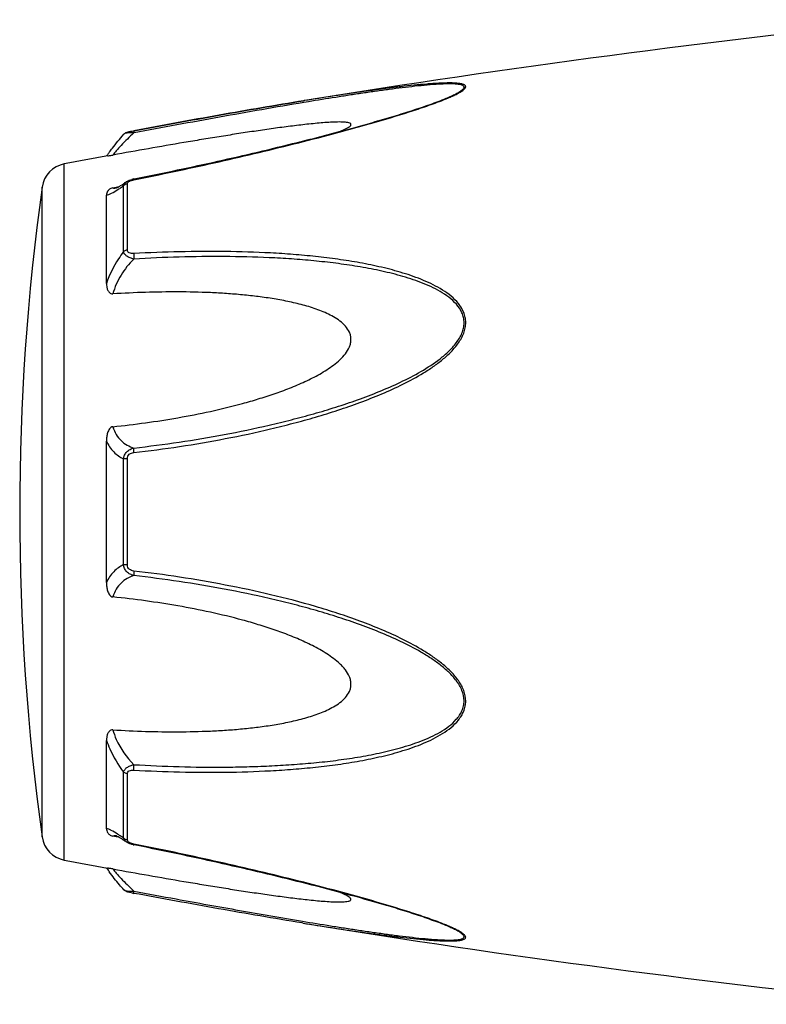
# Model space of a CAD drawing. Header units: millimetres. Extents: x 1279 to 58476, y -6899 to 74987.
# Tile 164 of 250: x 43850 to 43885, y -5952 to -5906. Entities that reach past the tile are written whole.
import ezdxf

# ---------------------------------------------------------------- set-up
doc = ezdxf.new("R2010")
doc.units = ezdxf.units.MM

msp = doc.modelspace()

# ---------------------------------------------------------------- linework, layer by layer
at = {"color": 0, "linetype": 'Continuous'}
for p, q in [((43863.43, -5909.594), (43863.401, -5909.599)), ((43863.401, -5909.599), (43863.43, -5909.594)), ((43863.625, -5909.646), (43863.414, -5909.681)), ((43863.449, -5909.591), (43863.43, -5909.594)), ((43870.159, -5909.482), (43870.162, -5909.481)), ((43854.868, -5911.189), (43854.868, -5911.189)), ((43855.327, -5911.02), (43855.344, -5911.017)), ((43855.364, -5911.119), (43855.346, -5911.122)), ((43852.046, -5945.603), (43852.046, -5912.594)), ((43854.98, -5913.448), (43854.988, -5913.443)), ((43854.988, -5913.443), (43854.988, -5913.443)), ((43855.04, -5916.676), (43855.04, -5913.535)), ((43855.339, -5913.308), (43855.515, -5913.273)), ((43850.997, -5944.504), (43850.997, -5913.693)), ((43854.354, -5913.725), (43854.503, -5913.696)), ((43854.503, -5913.696), (43854.633, -5913.672)), ((43854.514, -5913.732), (43854.515, -5913.732)), ((43854.861, -5916.748), (43854.861, -5913.625)), ((43854.046, -5918.258), (43854.046, -5914.074)), ((43854.046, -5932.447), (43854.046, -5925.734)), ((43854.861, -5931.595), (43854.861, -5926.584)), ((43855.04, -5931.61), (43855.04, -5926.569)), ((43854.046, -5944.115), (43854.046, -5939.926)), ((43854.861, -5944.564), (43854.861, -5941.436)), ((43855.04, -5944.653), (43855.04, -5941.508)), ((43854.509, -5944.495), (43854.354, -5944.465)), ((43854.635, -5944.519), (43854.509, -5944.495)), ((43854.516, -5944.458), (43854.515, -5944.458)), ((43854.988, -5944.745), (43854.98, -5944.74)), ((43854.989, -5944.746), (43854.988, -5944.745)), ((43855.531, -5944.918), (43855.339, -5944.88)), ((43863.373, -5948.594), (43863.325, -5948.586)), ((43870.138, -5948.701), (43870.136, -5948.7))]:
    msp.add_line(p, q, dxfattribs=at)
for centre, radius, start, end in [((43943.52, -6403.138), 500, 95.86353, 99.2151), ((43865.726, -5898.748), 11.634, 291.7214, 292.5819), ((43866.701, -5901.101), 9.088, 292.5987, 293.6391), ((43861.254, -5917.284), 8.803, 144.3884, 144.9605), ((43862.308, -5918.039), 10.1, 143.5801, 144.3916), ((43852.284, -5913.872), 1.3, 100.5629, 172.094), ((43943.52, -6403.138), 499, 100.32224, 100.56288), ((43855.616, -5914.704), 1.423, 101.209, 104.7713), ((43961.932, -5929.099), 112, 172.09404, 187.90596), ((43854.407, -5913.178), 0.564, 280.0673, 280.9293), ((43851.26, -5908.66), 6.132, 302.8759, 303.8307), ((43851.007, -5949.933), 6.609, 55.991, 57.3511), ((43852.284, -5944.325), 1.3, 187.906, 259.4371), ((43849.214, -5952.578), 9.805, 54.8309, 55.9509), ((43855.125, -5944.653), 0.085, 180.0437, 189.0843), ((43855.638, -5943.383), 1.527, 257.9795, 258.733), ((43943.52, -5455.059), 499, 259.43712, 259.67709), ((43860.939, -5941.143), 8.414, 214.9878, 215.2793), ((43862.22, -5940.231), 9.986, 215.3091, 216.3792), ((43856.819, -5939.188), 8.129, 259.0591, 259.5501), ((43943.52, -5455.059), 500, 260.77609, 264.13647), ((43865.665, -5959.585), 11.789, 67.6569, 68.2206), ((43866.626, -5957.264), 9.277, 66.4168, 67.6933)]:
    msp.add_arc(centre, radius, start, end, dxfattribs=at)
for points, knots in [([(43870.345, -5909.426), (43870.423, -5909.392), (43870.57, -5909.325), (43870.771, -5909.221), (43870.914, -5909.134), (43871.003, -5909.064), (43871.058, -5909.009), (43871.096, -5908.946), (43871.076, -5908.888), (43871.043, -5908.856), (43870.994, -5908.83), (43870.931, -5908.808), (43870.855, -5908.791), (43870.732, -5908.772), (43870.556, -5908.758), (43870.325, -5908.753), (43870.072, -5908.757), (43869.803, -5908.769), (43869.523, -5908.786), (43869.132, -5908.816), (43868.629, -5908.863), (43868.012, -5908.931), (43867.382, -5909.008), (43866.741, -5909.093), (43866.092, -5909.184), (43865.437, -5909.28), (43864.555, -5909.414), (43863.892, -5909.519), (43863.449, -5909.591)], [0, 0, 0, 0, 0.02948, 0.055907, 0.078214, 0.087353, 0.094931, 0.105555, 0.109954, 0.115017, 0.121315, 0.129009, 0.138057, 0.148338, 0.172058, 0.199047, 0.228459, 0.259634, 0.292171, 0.325754, 0.395293, 0.467136, 0.540634, 0.615369, 0.691049, 0.767475, 0.844512, 1, 1, 1, 1]), ([(43870.162, -5909.481), (43870.243, -5909.447), (43870.397, -5909.38), (43870.612, -5909.277), (43870.77, -5909.19), (43870.875, -5909.12), (43870.935, -5909.072), (43870.979, -5909.027), (43871.006, -5908.984), (43871.012, -5908.94), (43870.99, -5908.902), (43870.951, -5908.874), (43870.897, -5908.851), (43870.829, -5908.833), (43870.714, -5908.813), (43870.546, -5908.8), (43870.324, -5908.796), (43870.078, -5908.801), (43869.722, -5908.818), (43869.253, -5908.855), (43868.671, -5908.913), (43868.069, -5908.983), (43867.454, -5909.063), (43866.83, -5909.149), (43866.198, -5909.24), (43865.56, -5909.336), (43864.702, -5909.47), (43864.056, -5909.575), (43863.625, -5909.646)], [0, 0, 0, 0, 0.03089, 0.059177, 0.083881, 0.094457, 0.103528, 0.11093, 0.116684, 0.121223, 0.125685, 0.131127, 0.137993, 0.146338, 0.156051, 0.17896, 0.205464, 0.234539, 0.265468, 0.331155, 0.400252, 0.471609, 0.544574, 0.618731, 0.693793, 0.769568, 0.845928, 1, 1, 1, 1]), ([(43855.344, -5911.017), (43856.692, -5910.768), (43859.375, -5910.279), (43862.063, -5909.817), (43863.401, -5909.599)], [0, 0, 0, 0, 0.502936, 1, 1, 1, 1]), ([(43855.345, -5913.346), (43856.619, -5913.091), (43858.524, -5912.69), (43861.049, -5912.108), (43862.93, -5911.652), (43864.485, -5911.255), (43865.715, -5910.921), (43866.919, -5910.584), (43868.098, -5910.233), (43869.231, -5909.857), (43869.772, -5909.66), (43870.032, -5909.557)], [0, 0, 0, 0, 0.256646, 0.384673, 0.512244, 0.638988, 0.701822, 0.764153, 0.886175, 0.944757, 1, 1, 1, 1]), ([(43863.401, -5909.599), (43862.064, -5909.816), (43859.376, -5910.279), (43856.694, -5910.768), (43855.345, -5911.018)], [0, 0, 0, 0, 0.496975, 1, 1, 1, 1]), ([(43863.414, -5909.681), (43862.078, -5909.903), (43859.393, -5910.375), (43856.712, -5910.868), (43855.364, -5911.119)], [0, 0, 0, 0, 0.497132, 1, 1, 1, 1]), ([(43855.515, -5913.273), (43856.789, -5913.018), (43858.695, -5912.616), (43861.221, -5912.034), (43862.791, -5911.654), (43864.039, -5911.339), (43864.967, -5911.096), (43865.886, -5910.847), (43866.795, -5910.592), (43867.688, -5910.33), (43868.556, -5910.06), (43869.381, -5909.783), (43869.911, -5909.585), (43870.162, -5909.481)], [0, 0, 0, 0, 0.25737, 0.385747, 0.513657, 0.577329, 0.64069, 0.703648, 0.766063, 0.827658, 0.887975, 0.946116, 1, 1, 1, 1]), ([(43865.145, -5911.047), (43865.194, -5911.027), (43865.287, -5910.986), (43865.416, -5910.923), (43865.522, -5910.862), (43865.593, -5910.811), (43865.63, -5910.77), (43865.644, -5910.742), (43865.647, -5910.716), (43865.636, -5910.692), (43865.613, -5910.672), (43865.567, -5910.649), (43865.488, -5910.629), (43865.374, -5910.615), (43865.186, -5910.604), (43864.922, -5910.606), (43864.582, -5910.623), (43864.22, -5910.65), (43863.844, -5910.685), (43863.458, -5910.726), (43863.066, -5910.772), (43862.668, -5910.821), (43862.267, -5910.874), (43861.725, -5910.949), (43861.043, -5911.048), (43860.219, -5911.173), (43859.389, -5911.305), (43858.556, -5911.441), (43857.438, -5911.628), (43856.037, -5911.87), (43854.915, -5912.07), (43854.354, -5912.172)], [0, 0, 0, 0, 0.013224, 0.025246, 0.035584, 0.043707, 0.046793, 0.049242, 0.051265, 0.053246, 0.055591, 0.058505, 0.066098, 0.075763, 0.087038, 0.112872, 0.141444, 0.171707, 0.203125, 0.235343, 0.268137, 0.301392, 0.33501, 0.368911, 0.437385, 0.506544, 0.576211, 0.646269, 0.71663, 0.85801, 1, 1, 1, 1]), ([(43854.181, -5912.042), (43854.229, -5911.977), (43854.449, -5911.686), (43854.681, -5911.404), (43854.867, -5911.189)], [0, 0, 0, 0, 0.221481, 1, 1, 1, 1]), ([(43855.346, -5911.122), (43855.137, -5911.314), (43854.853, -5911.593), (43854.53, -5911.951), (43854.404, -5912.105), (43854.354, -5912.172)], [0, 0, 0, 0, 0.588807, 0.825815, 1, 1, 1, 1]), ([(43854.867, -5911.189), (43854.896, -5911.156), (43854.963, -5911.107), (43855.078, -5911.072), (43855.197, -5911.045), (43855.282, -5911.029), (43855.327, -5911.02)], [0, 0, 0, 0, 0.265729, 0.479644, 0.722816, 1, 1, 1, 1]), ([(43855.346, -5911.122), (43855.29, -5911.12), (43855.186, -5911.119), (43855.046, -5911.129), (43854.948, -5911.147), (43854.893, -5911.169), (43854.874, -5911.182), (43854.867, -5911.189)], [0, 0, 0, 0, 0.33971, 0.636245, 0.862204, 0.94183, 1, 1, 1, 1]), ([(43855.344, -5911.017), (43855.341, -5911.018), (43855.34, -5911.031), (43855.339, -5911.049), (43855.341, -5911.083), (43855.344, -5911.108), (43855.346, -5911.122)], [0, 0, 0, 0, 0.078563, 0.274425, 0.586251, 1, 1, 1, 1]), ([(43854.107, -5912.214), (43854.119, -5912.212), (43854.201, -5912.198), (43854.284, -5912.184), (43854.354, -5912.172)], [0, 0, 0, 0, 0.14802, 1, 1, 1, 1]), ([(43854.647, -5913.663), (43854.671, -5913.649), (43854.785, -5913.582), (43854.894, -5913.508), (43854.98, -5913.448)], [0, 0, 0, 0, 0.212027, 1, 1, 1, 1]), ([(43854.861, -5913.625), (43854.867, -5913.59), (43854.898, -5913.518), (43854.955, -5913.466), (43854.988, -5913.443)], [0, 0, 0, 0, 0.468978, 1, 1, 1, 1]), ([(43855.04, -5913.535), (43855.022, -5913.537), (43854.957, -5913.553), (43854.896, -5913.589), (43854.861, -5913.625)], [0, 0, 0, 0, 0.258764, 1, 1, 1, 1]), ([(43854.988, -5913.443), (43854.999, -5913.435), (43855.043, -5913.407), (43855.091, -5913.384), (43855.128, -5913.369)], [0, 0, 0, 0, 0.247211, 1, 1, 1, 1]), ([(43855.04, -5913.535), (43855.04, -5913.529), (43855.042, -5913.504), (43855.055, -5913.482), (43855.068, -5913.467)], [0, 0, 0, 0, 0.225175, 1, 1, 1, 1]), ([(43855.068, -5913.467), (43855.072, -5913.462), (43855.092, -5913.442), (43855.117, -5913.426), (43855.136, -5913.415)], [0, 0, 0, 0, 0.225244, 1, 1, 1, 1]), ([(43855.136, -5913.415), (43855.141, -5913.412), (43855.164, -5913.401), (43855.187, -5913.391), (43855.205, -5913.384)], [0, 0, 0, 0, 0.241505, 1, 1, 1, 1]), ([(43855.205, -5913.384), (43855.216, -5913.38), (43855.262, -5913.364), (43855.309, -5913.353), (43855.345, -5913.346)], [0, 0, 0, 0, 0.246414, 1, 1, 1, 1]), ([(43855.345, -5913.346), (43855.344, -5913.34), (43855.343, -5913.331), (43855.34, -5913.319), (43855.34, -5913.313), (43855.339, -5913.309), (43855.339, -5913.308)], [0, 0, 0, 0, 0.428218, 0.741394, 0.932956, 1, 1, 1, 1]), ([(43854.354, -5913.725), (43854.322, -5913.731), (43854.263, -5913.749), (43854.175, -5913.801), (43854.102, -5913.878), (43854.056, -5913.977), (43854.046, -5914.043), (43854.046, -5914.075)], [0, 0, 0, 0, 0.19482, 0.35748, 0.608365, 0.813655, 1, 1, 1, 1]), ([(43854.046, -5914.074), (43854.084, -5914.068), (43854.166, -5914.043), (43854.35, -5913.959), (43854.49, -5913.873), (43854.588, -5913.81)], [0, 0, 0, 0, 0.189472, 0.420855, 1, 1, 1, 1]), ([(43854.354, -5913.725), (43854.364, -5913.73), (43854.413, -5913.745), (43854.466, -5913.741), (43854.506, -5913.734)], [0, 0, 0, 0, 0.213215, 1, 1, 1, 1]), ([(43854.51, -5913.733), (43854.507, -5913.733), (43854.505, -5913.734), (43854.501, -5913.735), (43854.508, -5913.733), (43854.513, -5913.73), (43854.532, -5913.723), (43854.553, -5913.713), (43854.581, -5913.699), (43854.613, -5913.683), (43854.635, -5913.67), (43854.647, -5913.663)], [0, 0, 0, 0, 0.050729, 0.053439, 0.064665, 0.125059, 0.230112, 0.374221, 0.553235, 0.763061, 1, 1, 1, 1]), ([(43854.674, -5913.754), (43854.689, -5913.744), (43854.752, -5913.701), (43854.814, -5913.658), (43854.861, -5913.625)], [0, 0, 0, 0, 0.242177, 1, 1, 1, 1]), ([(43854.861, -5916.748), (43854.776, -5916.861), (43854.446, -5917.33), (43854.187, -5917.85), (43854.046, -5918.258)], [0, 0, 0, 0, 0.246978, 1, 1, 1, 1]), ([(43855.04, -5916.676), (43855.023, -5916.678), (43854.959, -5916.69), (43854.898, -5916.718), (43854.861, -5916.748)], [0, 0, 0, 0, 0.266982, 1, 1, 1, 1]), ([(43855.346, -5917.103), (43855.286, -5917.089), (43855.172, -5917.056), (43855.021, -5916.978), (43854.908, -5916.877), (43854.868, -5916.79), (43854.861, -5916.748)], [0, 0, 0, 0, 0.291894, 0.562609, 0.798475, 1, 1, 1, 1]), ([(43855.345, -5916.845), (43855.308, -5916.847), (43855.235, -5916.847), (43855.134, -5916.823), (43855.056, -5916.764), (43855.04, -5916.704), (43855.04, -5916.676)], [0, 0, 0, 0, 0.287056, 0.554503, 0.787456, 1, 1, 1, 1]), ([(43855.345, -5916.845), (43855.341, -5916.885), (43855.338, -5916.971), (43855.342, -5917.057), (43855.346, -5917.103)], [0, 0, 0, 0, 0.467767, 1, 1, 1, 1]), ([(43855.346, -5926.282), (43856.072, -5926.198), (43857.522, -5926.005), (43859.688, -5925.636), (43861.481, -5925.25), (43862.907, -5924.895), (43863.972, -5924.604), (43865.028, -5924.276), (43866.073, -5923.912), (43867.105, -5923.507), (43868.115, -5923.049), (43868.928, -5922.608), (43869.549, -5922.207), (43869.991, -5921.877), (43870.4, -5921.51), (43870.751, -5921.096), (43870.972, -5920.706), (43871.07, -5920.371), (43871.095, -5920.118), (43871.069, -5919.869), (43870.973, -5919.554), (43870.755, -5919.201), (43870.4, -5918.854), (43869.99, -5918.565), (43869.547, -5918.32), (43868.925, -5918.037), (43868.109, -5917.752), (43867.1, -5917.485), (43866.069, -5917.275), (43865.024, -5917.11), (43863.968, -5916.981), (43862.904, -5916.883), (43861.476, -5916.788), (43859.679, -5916.735), (43857.514, -5916.748), (43856.069, -5916.805), (43855.345, -5916.845)], [0, 0, 0, 0, 0.063635, 0.127396, 0.191296, 0.223303, 0.255348, 0.287434, 0.319562, 0.351727, 0.383919, 0.416107, 0.432182, 0.448215, 0.464156, 0.479907, 0.495291, 0.502793, 0.510127, 0.517331, 0.52445, 0.538608, 0.552922, 0.567437, 0.582127, 0.596956, 0.626929, 0.657232, 0.687777, 0.718508, 0.74939, 0.780398, 0.811517, 0.874045, 0.936883, 1, 1, 1, 1]), ([(43855.346, -5917.103), (43855.116, -5917.331), (43854.707, -5917.843), (43854.436, -5918.444), (43854.354, -5918.757)], [0, 0, 0, 0, 0.500208, 1, 1, 1, 1]), ([(43855.347, -5926.065), (43856.065, -5925.983), (43857.499, -5925.797), (43859.641, -5925.44), (43861.415, -5925.067), (43862.826, -5924.725), (43863.88, -5924.445), (43864.927, -5924.132), (43865.963, -5923.782), (43866.988, -5923.395), (43867.993, -5922.956), (43868.967, -5922.452), (43869.735, -5921.955), (43870.29, -5921.486), (43870.594, -5921.152), (43870.794, -5920.857), (43870.913, -5920.623), (43870.991, -5920.378), (43871.018, -5920.127), (43870.989, -5919.88), (43870.886, -5919.572), (43870.656, -5919.232), (43870.289, -5918.905), (43869.873, -5918.635), (43869.426, -5918.407), (43868.959, -5918.212), (43868.478, -5918.042), (43867.822, -5917.843), (43866.983, -5917.64), (43865.959, -5917.449), (43864.922, -5917.299), (43863.876, -5917.184), (43862.823, -5917.097), (43861.409, -5917.017), (43859.632, -5916.977), (43857.491, -5916.999), (43856.062, -5917.061), (43855.346, -5917.103)], [0, 0, 0, 0, 0.063589, 0.127295, 0.191136, 0.223111, 0.255121, 0.287171, 0.319267, 0.351401, 0.383569, 0.41575, 0.447866, 0.463844, 0.479652, 0.487454, 0.495134, 0.502662, 0.51, 0.517195, 0.524298, 0.538439, 0.552765, 0.567303, 0.582017, 0.596869, 0.611832, 0.626888, 0.657217, 0.687781, 0.718525, 0.749415, 0.780427, 0.811548, 0.874072, 0.936899, 1, 1, 1, 1]), ([(43854.046, -5918.259), (43854.046, -5918.31), (43854.054, -5918.413), (43854.09, -5918.539), (43854.138, -5918.632), (43854.188, -5918.697), (43854.26, -5918.75), (43854.322, -5918.759), (43854.354, -5918.757)], [0, 0, 0, 0, 0.238003, 0.476366, 0.597445, 0.721615, 0.853559, 1, 1, 1, 1]), ([(43854.354, -5925.053), (43854.87, -5925), (43855.902, -5924.877), (43857.443, -5924.636), (43858.978, -5924.338), (43860.247, -5924.03), (43861.252, -5923.741), (43862, -5923.501), (43862.739, -5923.231), (43863.464, -5922.924), (43864.051, -5922.629), (43864.501, -5922.359), (43864.824, -5922.135), (43865.124, -5921.886), (43865.388, -5921.604), (43865.556, -5921.332), (43865.633, -5921.096), (43865.652, -5920.915), (43865.633, -5920.738), (43865.557, -5920.516), (43865.389, -5920.272), (43865.124, -5920.037), (43864.823, -5919.843), (43864.5, -5919.678), (43864.049, -5919.489), (43863.461, -5919.301), (43862.736, -5919.126), (43861.998, -5918.989), (43861.25, -5918.881), (43860.496, -5918.799), (43859.737, -5918.738), (43858.718, -5918.681), (43857.438, -5918.654), (43855.897, -5918.676), (43854.868, -5918.725), (43854.354, -5918.757)], [0, 0, 0, 0, 0.063495, 0.12712, 0.190878, 0.25478, 0.286791, 0.31884, 0.350926, 0.383041, 0.415158, 0.431203, 0.447213, 0.463143, 0.478902, 0.4943, 0.5018, 0.509129, 0.516317, 0.523425, 0.537606, 0.551987, 0.566584, 0.581352, 0.596258, 0.626376, 0.656797, 0.687441, 0.718253, 0.749203, 0.780268, 0.811433, 0.874017, 0.936884, 1, 1, 1, 1]), ([(43854.354, -5925.053), (43854.32, -5925.056), (43854.255, -5925.083), (43854.186, -5925.159), (43854.137, -5925.247), (43854.09, -5925.372), (43854.054, -5925.535), (43854.046, -5925.668), (43854.046, -5925.734)], [0, 0, 0, 0, 0.125535, 0.252013, 0.377694, 0.502869, 0.751849, 1, 1, 1, 1]), ([(43854.354, -5925.053), (43854.391, -5925.182), (43854.492, -5925.423), (43854.726, -5925.722), (43855.017, -5925.936), (43855.235, -5926.029), (43855.347, -5926.065)], [0, 0, 0, 0, 0.272929, 0.523074, 0.761734, 1, 1, 1, 1]), ([(43854.046, -5925.734), (43854.133, -5925.923), (43854.357, -5926.265), (43854.69, -5926.501), (43854.861, -5926.584)], [0, 0, 0, 0, 0.522223, 1, 1, 1, 1]), ([(43854.861, -5926.584), (43854.868, -5926.521), (43854.901, -5926.396), (43855.011, -5926.238), (43855.166, -5926.124), (43855.286, -5926.08), (43855.347, -5926.065)], [0, 0, 0, 0, 0.250125, 0.500215, 0.750197, 1, 1, 1, 1]), ([(43855.346, -5926.282), (43855.342, -5926.24), (43855.339, -5926.167), (43855.341, -5926.094), (43855.347, -5926.065)], [0, 0, 0, 0, 0.583261, 1, 1, 1, 1]), ([(43855.04, -5926.569), (43855.023, -5926.57), (43854.963, -5926.572), (43854.903, -5926.577), (43854.861, -5926.584)], [0, 0, 0, 0, 0.284006, 1, 1, 1, 1]), ([(43855.04, -5926.569), (43855.04, -5926.531), (43855.054, -5926.452), (43855.127, -5926.357), (43855.232, -5926.302), (43855.308, -5926.286), (43855.346, -5926.282)], [0, 0, 0, 0, 0.249368, 0.500015, 0.750587, 1, 1, 1, 1]), ([(43854.861, -5931.595), (43854.69, -5931.679), (43854.357, -5931.916), (43854.133, -5932.257), (43854.046, -5932.447)], [0, 0, 0, 0, 0.477899, 1, 1, 1, 1]), ([(43855.346, -5932.114), (43855.285, -5932.099), (43855.165, -5932.055), (43855.011, -5931.941), (43854.901, -5931.783), (43854.868, -5931.658), (43854.861, -5931.595)], [0, 0, 0, 0, 0.249817, 0.499798, 0.74986, 1, 1, 1, 1]), ([(43855.04, -5931.61), (43855.023, -5931.609), (43854.963, -5931.607), (43854.903, -5931.602), (43854.861, -5931.595)], [0, 0, 0, 0, 0.284019, 1, 1, 1, 1]), ([(43855.345, -5931.897), (43855.307, -5931.893), (43855.231, -5931.877), (43855.127, -5931.822), (43855.054, -5931.727), (43855.04, -5931.648), (43855.04, -5931.61)], [0, 0, 0, 0, 0.249451, 0.500018, 0.750583, 1, 1, 1, 1]), ([(43855.346, -5932.114), (43855.234, -5932.15), (43855.016, -5932.243), (43854.726, -5932.459), (43854.491, -5932.757), (43854.391, -5932.999), (43854.354, -5933.128)], [0, 0, 0, 0, 0.238394, 0.476974, 0.727116, 1, 1, 1, 1]), ([(43855.345, -5931.897), (43855.342, -5931.939), (43855.338, -5932.012), (43855.34, -5932.085), (43855.346, -5932.114)], [0, 0, 0, 0, 0.582827, 1, 1, 1, 1]), ([(43855.346, -5941.338), (43856.07, -5941.379), (43857.515, -5941.437), (43859.68, -5941.453), (43861.476, -5941.392), (43862.905, -5941.299), (43863.969, -5941.204), (43865.025, -5941.074), (43866.07, -5940.906), (43867.101, -5940.696), (43868.11, -5940.43), (43868.925, -5940.144), (43869.547, -5939.861), (43869.99, -5939.615), (43870.399, -5939.326), (43870.695, -5939.035), (43870.885, -5938.767), (43870.999, -5938.549), (43871.071, -5938.312), (43871.103, -5937.977), (43871.012, -5937.547), (43870.753, -5937.082), (43870.4, -5936.669), (43869.992, -5936.302), (43869.549, -5935.972), (43868.928, -5935.571), (43868.115, -5935.13), (43867.105, -5934.671), (43866.073, -5934.266), (43865.027, -5933.904), (43863.62, -5933.47), (43861.841, -5933.002), (43859.687, -5932.548), (43857.521, -5932.176), (43856.071, -5931.981), (43855.345, -5931.897)], [0, 0, 0, 0, 0.063127, 0.125969, 0.188473, 0.219596, 0.250616, 0.281496, 0.312222, 0.342767, 0.373071, 0.403045, 0.417875, 0.432563, 0.447076, 0.461383, 0.468491, 0.475585, 0.482706, 0.489913, 0.504703, 0.520085, 0.535843, 0.551789, 0.567824, 0.583902, 0.616092, 0.648285, 0.680449, 0.712576, 0.744661, 0.808707, 0.872603, 0.936364, 1, 1, 1, 1]), ([(43855.347, -5941.08), (43856.063, -5941.122), (43857.492, -5941.184), (43859.278, -5941.206), (43860.702, -5941.182), (43861.765, -5941.141), (43862.824, -5941.081), (43863.877, -5940.997), (43864.924, -5940.882), (43865.96, -5940.729), (43866.984, -5940.539), (43867.987, -5940.295), (43868.802, -5940.033), (43869.426, -5939.771), (43869.873, -5939.543), (43870.289, -5939.273), (43870.595, -5938.998), (43870.794, -5938.742), (43870.914, -5938.53), (43870.992, -5938.298), (43871.027, -5937.967), (43870.927, -5937.541), (43870.654, -5937.089), (43870.29, -5936.691), (43869.874, -5936.34), (43869.428, -5936.024), (43868.805, -5935.642), (43867.992, -5935.221), (43866.987, -5934.782), (43865.963, -5934.395), (43864.926, -5934.047), (43863.879, -5933.734), (43862.826, -5933.45), (43861.415, -5933.108), (43859.639, -5932.744), (43857.498, -5932.384), (43856.064, -5932.196), (43855.346, -5932.114)], [0, 0, 0, 0, 0.063114, 0.125949, 0.157245, 0.188456, 0.219582, 0.250607, 0.281495, 0.312234, 0.342798, 0.373129, 0.40314, 0.417992, 0.432705, 0.447241, 0.461558, 0.468661, 0.475744, 0.482848, 0.490045, 0.504858, 0.520307, 0.536124, 0.552106, 0.56816, 0.584244, 0.616427, 0.648598, 0.680734, 0.712828, 0.744881, 0.776894, 0.808867, 0.872702, 0.936412, 1, 1, 1, 1]), ([(43854.046, -5932.447), (43854.046, -5932.513), (43854.054, -5932.646), (43854.09, -5932.809), (43854.137, -5932.933), (43854.187, -5933.021), (43854.255, -5933.098), (43854.32, -5933.124), (43854.354, -5933.128)], [0, 0, 0, 0, 0.248169, 0.497163, 0.622341, 0.748019, 0.874484, 1, 1, 1, 1]), ([(43854.354, -5939.426), (43854.868, -5939.459), (43855.897, -5939.508), (43857.438, -5939.529), (43858.718, -5939.501), (43859.737, -5939.445), (43860.496, -5939.383), (43861.25, -5939.3), (43861.998, -5939.193), (43862.736, -5939.056), (43863.461, -5938.88), (43864.049, -5938.691), (43864.5, -5938.502), (43864.823, -5938.338), (43865.124, -5938.143), (43865.389, -5937.908), (43865.558, -5937.664), (43865.633, -5937.442), (43865.652, -5937.265), (43865.632, -5937.084), (43865.556, -5936.848), (43865.422, -5936.631), (43865.258, -5936.436), (43865.075, -5936.252), (43864.824, -5936.044), (43864.501, -5935.821), (43864.051, -5935.55), (43863.464, -5935.256), (43862.739, -5934.948), (43862, -5934.679), (43861.252, -5934.438), (43860.247, -5934.149), (43858.978, -5933.842), (43857.443, -5933.544), (43855.902, -5933.303), (43854.87, -5933.18), (43854.354, -5933.128)], [0, 0, 0, 0, 0.063112, 0.125975, 0.188555, 0.219719, 0.250782, 0.281729, 0.312543, 0.343186, 0.373609, 0.403727, 0.418634, 0.433407, 0.448005, 0.462391, 0.476578, 0.483689, 0.490881, 0.498215, 0.505719, 0.521118, 0.528977, 0.536891, 0.552822, 0.568831, 0.584876, 0.616992, 0.649103, 0.681187, 0.713234, 0.745242, 0.809138, 0.87289, 0.93651, 1, 1, 1, 1]), ([(43854.354, -5939.426), (43854.322, -5939.424), (43854.26, -5939.434), (43854.188, -5939.487), (43854.138, -5939.552), (43854.09, -5939.645), (43854.054, -5939.771), (43854.046, -5939.874), (43854.046, -5939.926)], [0, 0, 0, 0, 0.146355, 0.278259, 0.402425, 0.523518, 0.761934, 1, 1, 1, 1]), ([(43854.354, -5939.426), (43854.394, -5939.582), (43854.611, -5940.194), (43855.001, -5940.737), (43855.347, -5941.08)], [0, 0, 0, 0, 0.247925, 1, 1, 1, 1]), ([(43854.046, -5939.926), (43854.093, -5940.062), (43854.305, -5940.596), (43854.601, -5941.095), (43854.861, -5941.436)], [0, 0, 0, 0, 0.251574, 1, 1, 1, 1]), ([(43854.861, -5941.436), (43854.868, -5941.394), (43854.908, -5941.307), (43855.021, -5941.205), (43855.172, -5941.128), (43855.287, -5941.094), (43855.347, -5941.08)], [0, 0, 0, 0, 0.201639, 0.43756, 0.708236, 1, 1, 1, 1]), ([(43855.346, -5941.338), (43855.341, -5941.298), (43855.339, -5941.212), (43855.343, -5941.126), (43855.347, -5941.08)], [0, 0, 0, 0, 0.467922, 1, 1, 1, 1]), ([(43855.04, -5941.508), (43855.023, -5941.506), (43854.959, -5941.494), (43854.898, -5941.466), (43854.861, -5941.436)], [0, 0, 0, 0, 0.267018, 1, 1, 1, 1]), ([(43855.04, -5941.508), (43855.04, -5941.48), (43855.056, -5941.42), (43855.134, -5941.361), (43855.236, -5941.337), (43855.309, -5941.336), (43855.346, -5941.338)], [0, 0, 0, 0, 0.212614, 0.445637, 0.713059, 1, 1, 1, 1]), ([(43854.573, -5944.368), (43854.477, -5944.308), (43854.341, -5944.225), (43854.162, -5944.145), (43854.083, -5944.121), (43854.046, -5944.115)], [0, 0, 0, 0, 0.577794, 0.80943, 1, 1, 1, 1]), ([(43854.046, -5944.115), (43854.046, -5944.146), (43854.056, -5944.213), (43854.102, -5944.312), (43854.175, -5944.389), (43854.263, -5944.441), (43854.322, -5944.459), (43854.354, -5944.465)], [0, 0, 0, 0, 0.186516, 0.391937, 0.642812, 0.805374, 1, 1, 1, 1]), ([(43854.515, -5944.458), (43854.5, -5944.455), (43854.446, -5944.447), (43854.388, -5944.449), (43854.354, -5944.465)], [0, 0, 0, 0, 0.296315, 1, 1, 1, 1]), ([(43854.651, -5944.528), (43854.622, -5944.511), (43854.576, -5944.487), (43854.528, -5944.464), (43854.51, -5944.458)], [0, 0, 0, 0, 0.632551, 1, 1, 1, 1]), ([(43854.98, -5944.74), (43854.95, -5944.719), (43854.842, -5944.645), (43854.732, -5944.574), (43854.651, -5944.528)], [0, 0, 0, 0, 0.283099, 1, 1, 1, 1]), ([(43855.04, -5944.653), (43855.022, -5944.651), (43854.957, -5944.635), (43854.896, -5944.599), (43854.861, -5944.564)], [0, 0, 0, 0, 0.258792, 1, 1, 1, 1]), ([(43854.988, -5944.745), (43854.955, -5944.723), (43854.898, -5944.67), (43854.867, -5944.598), (43854.861, -5944.564)], [0, 0, 0, 0, 0.53106, 1, 1, 1, 1]), ([(43855.184, -5944.84), (43855.166, -5944.834), (43855.098, -5944.809), (43855.033, -5944.776), (43854.989, -5944.746)], [0, 0, 0, 0, 0.254193, 1, 1, 1, 1]), ([(43855.137, -5944.774), (43855.124, -5944.767), (43855.083, -5944.741), (43855.046, -5944.7), (43855.041, -5944.667)], [0, 0, 0, 0, 0.308636, 1, 1, 1, 1]), ([(43855.206, -5944.804), (43855.2, -5944.802), (43855.177, -5944.793), (43855.154, -5944.783), (43855.137, -5944.774)], [0, 0, 0, 0, 0.257368, 1, 1, 1, 1]), ([(43855.345, -5944.842), (43855.344, -5944.848), (43855.343, -5944.857), (43855.34, -5944.869), (43855.34, -5944.875), (43855.338, -5944.88), (43855.339, -5944.88)], [0, 0, 0, 0, 0.428099, 0.741246, 0.932847, 1, 1, 1, 1]), ([(43870.039, -5948.638), (43869.78, -5948.534), (43869.238, -5948.336), (43868.105, -5947.96), (43866.621, -5947.517), (43864.795, -5947.015), (43862.307, -5946.375), (43859.156, -5945.636), (43856.619, -5945.097), (43855.345, -5944.842)], [0, 0, 0, 0, 0.055213, 0.113792, 0.23581, 0.360995, 0.487722, 0.743348, 1, 1, 1, 1]), ([(43870.138, -5948.701), (43869.887, -5948.597), (43869.356, -5948.4), (43868.532, -5948.123), (43867.666, -5947.854), (43866.472, -5947.503), (43864.948, -5947.084), (43862.468, -5946.447), (43859.329, -5945.711), (43856.801, -5945.173), (43855.531, -5944.918)], [0, 0, 0, 0, 0.054079, 0.112293, 0.172626, 0.23422, 0.359577, 0.486553, 0.742745, 1, 1, 1, 1]), ([(43854.354, -5946.025), (43854.322, -5946.02), (43854.238, -5946.005), (43854.154, -5945.992), (43854.101, -5945.982)], [0, 0, 0, 0, 0.376124, 1, 1, 1, 1]), ([(43854.867, -5947.01), (43854.801, -5946.934), (43854.564, -5946.655), (43854.337, -5946.368), (43854.18, -5946.154)], [0, 0, 0, 0, 0.274505, 1, 1, 1, 1]), ([(43854.354, -5946.025), (43854.404, -5946.093), (43854.53, -5946.246), (43854.754, -5946.494), (43855.032, -5946.78), (43855.237, -5946.976), (43855.347, -5947.076)], [0, 0, 0, 0, 0.174298, 0.411219, 0.692021, 1, 1, 1, 1]), ([(43854.354, -5946.025), (43854.916, -5946.127), (43856.04, -5946.327), (43857.443, -5946.57), (43858.562, -5946.757), (43859.397, -5946.893), (43860.228, -5947.025), (43861.053, -5947.15), (43861.736, -5947.249), (43862.279, -5947.323), (43862.681, -5947.376), (43863.079, -5947.425), (43863.472, -5947.471), (43863.858, -5947.512), (43864.234, -5947.546), (43864.596, -5947.573), (43864.935, -5947.589), (43865.198, -5947.59), (43865.385, -5947.578), (43865.497, -5947.563), (43865.574, -5947.542), (43865.619, -5947.518), (43865.639, -5947.498), (43865.648, -5947.473), (43865.642, -5947.446), (43865.625, -5947.418), (43865.586, -5947.377), (43865.513, -5947.325), (43865.404, -5947.263), (43865.274, -5947.2), (43865.18, -5947.159), (43865.13, -5947.138)], [0, 0, 0, 0, 0.142006, 0.283398, 0.353765, 0.423828, 0.493495, 0.562647, 0.631121, 0.66502, 0.698626, 0.731869, 0.764656, 0.796849, 0.828224, 0.858442, 0.886945, 0.912611, 0.92378, 0.93331, 0.940718, 0.943524, 0.945777, 0.947738, 0.949832, 0.952411, 0.955637, 0.963997, 0.974507, 0.98666, 1, 1, 1, 1]), ([(43855.276, -5947.169), (43855.236, -5947.161), (43855.162, -5947.146), (43855.056, -5947.121), (43854.954, -5947.086), (43854.894, -5947.04), (43854.867, -5947.01)], [0, 0, 0, 0, 0.273626, 0.507992, 0.727544, 1, 1, 1, 1]), ([(43854.867, -5947.01), (43854.873, -5947.017), (43854.892, -5947.03), (43854.948, -5947.052), (43855.046, -5947.07), (43855.187, -5947.079), (43855.291, -5947.079), (43855.347, -5947.076)], [0, 0, 0, 0, 0.057868, 0.137343, 0.363312, 0.660033, 1, 1, 1, 1]), ([(43855.344, -5947.182), (43855.341, -5947.181), (43855.34, -5947.168), (43855.34, -5947.15), (43855.342, -5947.116), (43855.345, -5947.091), (43855.347, -5947.076)], [0, 0, 0, 0, 0.078467, 0.274376, 0.586265, 1, 1, 1, 1]), ([(43863.325, -5948.586), (43862, -5948.371), (43859.338, -5947.912), (43856.68, -5947.428), (43855.344, -5947.182)], [0, 0, 0, 0, 0.497068, 1, 1, 1, 1]), ([(43855.347, -5947.076), (43856.017, -5947.201), (43857.688, -5947.509), (43860.351, -5947.992), (43862.346, -5948.336), (43863.339, -5948.501)], [0, 0, 0, 0, 0.251917, 0.627872, 1, 1, 1, 1]), ([(43863.339, -5948.501), (43863.785, -5948.576), (43864.451, -5948.685), (43865.338, -5948.825), (43865.996, -5948.925), (43866.649, -5949.02), (43867.295, -5949.111), (43867.931, -5949.194), (43868.554, -5949.268), (43869.158, -5949.331), (43869.646, -5949.371), (43870.017, -5949.391), (43870.273, -5949.398), (43870.508, -5949.396), (43870.685, -5949.384), (43870.808, -5949.365), (43870.883, -5949.347), (43870.943, -5949.325), (43870.987, -5949.297), (43871.011, -5949.259), (43871.007, -5949.214), (43870.98, -5949.169), (43870.936, -5949.122), (43870.875, -5949.073), (43870.768, -5949.001), (43870.605, -5948.911), (43870.382, -5948.805), (43870.222, -5948.736), (43870.138, -5948.701)], [0, 0, 0, 0, 0.153439, 0.229445, 0.304902, 0.379707, 0.453642, 0.526452, 0.597735, 0.666841, 0.732698, 0.763801, 0.793118, 0.81995, 0.843381, 0.853458, 0.862207, 0.869459, 0.875128, 0.87961, 0.884095, 0.889726, 0.896977, 0.905865, 0.916254, 0.94079, 0.969089, 1, 1, 1, 1]), ([(43863.373, -5948.594), (43863.82, -5948.667), (43864.489, -5948.773), (43865.379, -5948.908), (43866.04, -5949.005), (43866.694, -5949.097), (43867.341, -5949.183), (43867.978, -5949.261), (43868.6, -5949.33), (43869.108, -5949.378), (43869.503, -5949.408), (43869.786, -5949.425), (43870.057, -5949.437), (43870.313, -5949.441), (43870.547, -5949.436), (43870.725, -5949.423), (43870.85, -5949.404), (43870.928, -5949.386), (43870.993, -5949.365), (43871.043, -5949.339), (43871.078, -5949.306), (43871.09, -5949.264), (43871.078, -5949.22), (43871.047, -5949.175), (43871, -5949.128), (43870.911, -5949.057), (43870.768, -5948.969), (43870.565, -5948.864), (43870.416, -5948.796), (43870.337, -5948.762)], [0, 0, 0, 0, 0.155309, 0.232207, 0.308518, 0.38411, 0.45876, 0.532202, 0.604002, 0.673502, 0.707078, 0.73962, 0.77081, 0.800217, 0.827213, 0.851007, 0.8614, 0.870581, 0.878415, 0.8848, 0.889847, 0.894233, 0.899058, 0.905123, 0.912705, 0.92179, 0.943969, 0.970425, 1, 1, 1, 1])]:
    msp.add_open_spline(points, degree=3, knots=knots, dxfattribs=at)
for points in [[(43855.128, -5913.369), (43855.169, -5913.353), (43855.211, -5913.339), (43855.253, -5913.328)], [(43855.319, -5944.876), (43855.274, -5944.866), (43855.228, -5944.854), (43855.184, -5944.84)], [(43855.254, -5944.82), (43855.238, -5944.815), (43855.222, -5944.81), (43855.206, -5944.804)], [(43855.345, -5944.842), (43855.314, -5944.836), (43855.284, -5944.829), (43855.254, -5944.82)]]:
    msp.add_open_spline(points, degree=3, dxfattribs=at)

doc.saveas('drawing.dxf')
